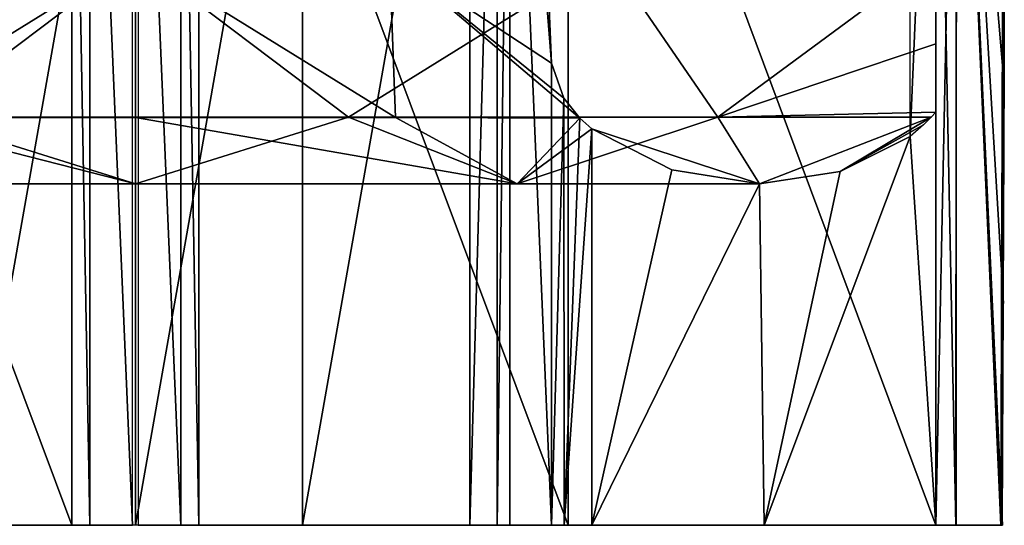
# Model space of a CAD drawing. Header units: inches. Extents: x -5.2 to 5.1, y -2.7 to 6.1.
# Tile 58 of 72: x -0.06 to 0.451, y 5.054 to 5.316. Entities that reach past the tile are written whole.
import ezdxf

# ---------------------------------------------------------------- set-up
doc = ezdxf.new("R2010")
doc.units = ezdxf.units.IN
doc.header["$LTSCALE"] = 52.148148
doc.header["$MEASUREMENT"] = 0
for name, color, linetype in [('347', 7, 'CONTINUOUS'), ('348', 7, 'CONTINUOUS'), ('350', 7, 'CONTINUOUS'), ('351', 7, 'CONTINUOUS'), ('352', 7, 'CONTINUOUS'), ('356', 7, 'CONTINUOUS'), ('359', 7, 'CONTINUOUS'), ('361', 7, 'CONTINUOUS'), ('362', 7, 'CONTINUOUS'), ('468', 7, 'CONTINUOUS'), ('469', 7, 'CONTINUOUS'), ('471', 7, 'CONTINUOUS'), ('474', 7, 'CONTINUOUS'), ('476', 7, 'CONTINUOUS'), ('478', 7, 'CONTINUOUS'), ('479', 7, 'CONTINUOUS'), ('486', 7, 'CONTINUOUS')]:
    doc.layers.add(name, color=color, linetype=linetype)

msp = doc.modelspace()

# ---------------------------------------------------------------- linework, layer by layer
at = {"layer": '347', "linetype": 'Continuous'}
for points in [[(0.19454, 5.05394, -2.95994), (0.19454, 5.56575, -2.95986), (0.21617, 5.05394, -3.37255), (0.19454, 5.05394, -2.95994)], [(0.21617, 5.05394, -3.37255), (0.19454, 5.56575, -2.95986), (0.21617, 5.29368, -3.37255), (0.21617, 5.05394, -3.37255)], [(0.21617, 5.29368, -3.37255), (0.19454, 5.56575, -2.95986), (0.21489, 5.3223, -3.34823), (0.21617, 5.29368, -3.37255)]]:
    msp.add_3dface(points, dxfattribs=at)
at = {"layer": '348', "linetype": 'Continuous'}
for points in [[(0.19454, 5.56575, -2.95986), (0.19454, 5.05394, -2.95994), (0.18798, 5.05394, -2.94635), (0.19454, 5.56575, -2.95986)], [(0.18801, 5.56005, -2.94637), (0.19454, 5.56575, -2.95986), (0.18798, 5.05394, -2.94635), (0.18801, 5.56005, -2.94637)], [(0.17373, 5.54606, -2.9414), (0.18801, 5.56005, -2.94637), (0.17373, 5.05394, -2.9414), (0.17373, 5.54606, -2.9414)], [(0.17373, 5.05394, -2.9414), (0.18801, 5.56005, -2.94637), (0.18798, 5.05394, -2.94635), (0.17373, 5.05394, -2.9414)]]:
    msp.add_3dface(points, dxfattribs=at)
at = {"layer": '350', "linetype": 'Continuous'}
for points in [[(-0.08691, 5.54606, -2.94524), (0, 5.54606, -2.94652), (-0.08691, 5.05394, -2.94524), (-0.08691, 5.54606, -2.94524)], [(-0.08691, 5.05394, -2.94524), (0, 5.54606, -2.94652), (0, 5.05394, -2.94652), (-0.08691, 5.05394, -2.94524)], [(0, 5.54606, -2.94652), (0.0869, 5.54606, -2.94524), (0, 5.05394, -2.94652), (0, 5.54606, -2.94652)], [(0, 5.05394, -2.94652), (0.0869, 5.54606, -2.94524), (0.0869, 5.05394, -2.94524), (0, 5.05394, -2.94652)], [(0.17373, 5.54606, -2.9414), (0.17373, 5.05394, -2.9414), (0.0869, 5.05394, -2.94524), (0.17373, 5.54606, -2.9414)], [(0.0869, 5.54606, -2.94524), (0.17373, 5.54606, -2.9414), (0.0869, 5.05394, -2.94524), (0.0869, 5.54606, -2.94524)]]:
    msp.add_3dface(points, dxfattribs=at)
at = {"layer": '351', "linetype": 'Continuous'}
for points in [[(0.21617, 5.05394, -3.37255), (0.21617, 5.29368, -3.37255), (0.22264, 5.2756, -3.38613), (0.21617, 5.05394, -3.37255)], [(0.22278, 5.05394, -3.38626), (0.21617, 5.05394, -3.37255), (0.22264, 5.2756, -3.38613), (0.22278, 5.05394, -3.38626)], [(0.23091, 5.26523, -3.39058), (0.22278, 5.05394, -3.38626), (0.22264, 5.2756, -3.38613), (0.23091, 5.26523, -3.39058)], [(0.2372, 5.25973, -3.39115), (0.22278, 5.05394, -3.38626), (0.23091, 5.26523, -3.39058), (0.2372, 5.25973, -3.39115)], [(0.2372, 5.05394, -3.39115), (0.22278, 5.05394, -3.38626), (0.2372, 5.25973, -3.39115), (0.2372, 5.05394, -3.39115)]]:
    msp.add_3dface(points, dxfattribs=at)
at = {"layer": '352', "linetype": 'Continuous'}
for points in [[(0.4024, 5.25567, -3.37554), (0.4024, 5.44276, -3.37554), (0.4159, 5.56576, -3.3739), (0.4024, 5.25567, -3.37554)], [(0.4159, 5.05394, -3.3739), (0.4024, 5.25567, -3.37554), (0.4159, 5.56576, -3.3739), (0.4159, 5.05394, -3.3739)], [(0.2372, 5.05394, -3.39115), (0.2372, 5.25973, -3.39115), (0.27862, 5.23846, -3.388), (0.2372, 5.05394, -3.39115)], [(0.36613, 5.23749, -3.37967), (0.4024, 5.25567, -3.37554), (0.32666, 5.05394, -3.38371), (0.36613, 5.23749, -3.37967)], [(0.32666, 5.05394, -3.38371), (0.4024, 5.25567, -3.37554), (0.4159, 5.05394, -3.3739), (0.32666, 5.05394, -3.38371)], [(0.32429, 5.2311, -3.38394), (0.2372, 5.05394, -3.39115), (0.27862, 5.23846, -3.388), (0.32429, 5.2311, -3.38394)], [(0.32429, 5.2311, -3.38394), (0.36613, 5.23749, -3.37967), (0.32666, 5.05394, -3.38371), (0.32429, 5.2311, -3.38394)], [(0.2372, 5.05394, -3.39115), (0.32429, 5.2311, -3.38394), (0.32666, 5.05394, -3.38371), (0.2372, 5.05394, -3.39115)]]:
    msp.add_3dface(points, dxfattribs=at)
at = {"layer": '356', "linetype": 'Continuous'}
for points in [[(0.4159, 5.05394, -3.6311), (0.4159, 5.56576, -3.3739), (0.4159, 5.57248, -3.5559), (0.4159, 5.05394, -3.6311)], [(0.4159, 5.05394, -3.3739), (0.4159, 5.56576, -3.3739), (0.4159, 5.05394, -3.6311), (0.4159, 5.05394, -3.3739)]]:
    msp.add_3dface(points, dxfattribs=at)
at = {"layer": '359', "linetype": 'Continuous'}
for points in [[(0.4159, 5.05394, -3.6311), (0.4159, 5.57248, -3.5559), (0.42654, 5.57587, -3.57925), (0.4159, 5.05394, -3.6311)], [(0.4159, 5.05394, -3.6311), (0.42654, 5.57587, -3.57925), (0.42632, 5.05394, -3.65475), (0.4159, 5.05394, -3.6311)], [(0.42632, 5.05394, -3.65475), (0.42654, 5.57587, -3.57925), (0.44964, 5.0539, -3.66285), (0.42632, 5.05394, -3.65475)], [(0.42654, 5.57587, -3.57925), (0.45127, 5.57697, -3.58683), (0.44964, 5.0539, -3.66285), (0.42654, 5.57587, -3.57925)], [(0.45127, 5.57697, -3.58683), (0.45124, 5.52868, -3.59384), (0.44964, 5.0539, -3.66285), (0.45127, 5.57697, -3.58683)], [(0.45124, 5.52868, -3.59384), (0.45123, 5.48039, -3.60084), (0.44964, 5.0539, -3.66285), (0.45124, 5.52868, -3.59384)], [(0.45081, 5.17138, -3.64571), (0.44964, 5.0539, -3.66285), (0.45123, 5.48039, -3.60084), (0.45081, 5.17138, -3.64571)], [(0.45127, 5.38667, -3.61443), (0.45081, 5.17138, -3.64571), (0.45123, 5.48039, -3.60084), (0.45127, 5.38667, -3.61443)], [(0.45138, 5.29295, -3.62801), (0.45081, 5.17138, -3.64571), (0.45127, 5.38667, -3.61443), (0.45138, 5.29295, -3.62801)], [(0.45139, 5.28985, -3.62846), (0.45081, 5.17138, -3.64571), (0.45138, 5.29295, -3.62801), (0.45139, 5.28985, -3.62846)]]:
    msp.add_3dface(points, dxfattribs=at)
at = {"layer": '361', "linetype": 'Continuous'}
for points in [[(0, 5.34912, -3.49409), (-0.13199, 5.34912, -3.45164), (-0.13506, 5.26556, -3.49118), (0, 5.34912, -3.49409)], [(0.00001, 5.26556, -3.52882), (0, 5.34912, -3.49409), (-0.13506, 5.26556, -3.49118), (0.00001, 5.26556, -3.52882)], [(0.13198, 5.34912, -3.45164), (0, 5.34912, -3.49409), (0.13508, 5.26556, -3.49116), (0.13198, 5.34912, -3.45164)], [(0.13508, 5.26556, -3.49116), (0, 5.34912, -3.49409), (0.00001, 5.26556, -3.52882), (0.13508, 5.26556, -3.49116)], [(0.21617, 5.29368, -3.37255), (0.21489, 5.3223, -3.34823), (0.13198, 5.34912, -3.45164), (0.21617, 5.29368, -3.37255)], [(0.22264, 5.2756, -3.38613), (0.21617, 5.29368, -3.37255), (0.13198, 5.34912, -3.45164), (0.22264, 5.2756, -3.38613)], [(0.23091, 5.26523, -3.39058), (0.22264, 5.2756, -3.38613), (0.13198, 5.34912, -3.45164), (0.23091, 5.26523, -3.39058)], [(0.23091, 5.26523, -3.39058), (0.13198, 5.34912, -3.45164), (0.13508, 5.26556, -3.49116), (0.23091, 5.26523, -3.39058)], [(0, 5.2311, -3.6122), (-0.13506, 5.26556, -3.49118), (-0.19829, 5.2311, -3.54942), (0, 5.2311, -3.6122)], [(0.00001, 5.26556, -3.52882), (-0.13506, 5.26556, -3.49118), (0, 5.2311, -3.6122), (0.00001, 5.26556, -3.52882)], [(0.19828, 5.2311, -3.54942), (0.00001, 5.26556, -3.52882), (0, 5.2311, -3.6122), (0.19828, 5.2311, -3.54942)], [(0.13508, 5.26556, -3.49116), (0.00001, 5.26556, -3.52882), (0.19828, 5.2311, -3.54942), (0.13508, 5.26556, -3.49116)], [(0.23091, 5.26523, -3.39058), (0.13508, 5.26556, -3.49116), (0.19828, 5.2311, -3.54942), (0.23091, 5.26523, -3.39058)], [(0.2372, 5.25973, -3.39115), (0.23091, 5.26523, -3.39058), (0.19828, 5.2311, -3.54942), (0.2372, 5.25973, -3.39115)], [(0.32429, 5.2311, -3.38394), (0.2372, 5.25973, -3.39115), (0.19828, 5.2311, -3.54942), (0.32429, 5.2311, -3.38394)], [(0.2372, 5.25973, -3.39115), (0.32429, 5.2311, -3.38394), (0.27862, 5.23846, -3.388), (0.2372, 5.25973, -3.39115)]]:
    msp.add_3dface(points, dxfattribs=at)
at = {"layer": '362', "linetype": 'Continuous'}
for points in [[(-0.00001, 5.34931, -3.73031), (-0.11078, 5.2657, -3.68114), (-0.24529, 5.34931, -3.65993), (-0.00001, 5.34931, -3.73031)], [(0.11077, 5.2657, -3.68114), (-0.11078, 5.2657, -3.68114), (-0.00001, 5.34931, -3.73031), (0.11077, 5.2657, -3.68114)], [(0.24527, 5.34931, -3.65994), (0.11077, 5.2657, -3.68114), (-0.00001, 5.34931, -3.73031), (0.24527, 5.34931, -3.65994)], [(0.30264, 5.2657, -3.57036), (0.11077, 5.2657, -3.68114), (0.24527, 5.34931, -3.65994), (0.30264, 5.2657, -3.57036)], [(0.4159, 5.34921, -3.47025), (0.30264, 5.2657, -3.57036), (0.24527, 5.34931, -3.65994), (0.4159, 5.34921, -3.47025)], [(0.41585, 5.30373, -3.44861), (0.30264, 5.2657, -3.57036), (0.4159, 5.34921, -3.47025), (0.41585, 5.30373, -3.44861)], [(0.4159, 5.26834, -3.37916), (0.30264, 5.2657, -3.57036), (0.41585, 5.30373, -3.44861), (0.4159, 5.26834, -3.37916)], [(0.41342, 5.2657, -3.37849), (0.30264, 5.2657, -3.57036), (0.4159, 5.26834, -3.37916), (0.41342, 5.2657, -3.37849)], [(0, 5.2311, -3.6122), (-0.19829, 5.2311, -3.54942), (-0.11078, 5.2657, -3.68114), (0, 5.2311, -3.6122)], [(0.11077, 5.2657, -3.68114), (0, 5.2311, -3.6122), (-0.11078, 5.2657, -3.68114), (0.11077, 5.2657, -3.68114)], [(0.19828, 5.2311, -3.54942), (0, 5.2311, -3.6122), (0.11077, 5.2657, -3.68114), (0.19828, 5.2311, -3.54942)], [(0.30264, 5.2657, -3.57036), (0.19828, 5.2311, -3.54942), (0.11077, 5.2657, -3.68114), (0.30264, 5.2657, -3.57036)], [(0.32429, 5.2311, -3.38394), (0.19828, 5.2311, -3.54942), (0.30264, 5.2657, -3.57036), (0.32429, 5.2311, -3.38394)], [(0.41342, 5.2657, -3.37849), (0.32429, 5.2311, -3.38394), (0.30264, 5.2657, -3.57036), (0.41342, 5.2657, -3.37849)], [(0.36613, 5.23749, -3.37967), (0.32429, 5.2311, -3.38394), (0.41342, 5.2657, -3.37849), (0.36613, 5.23749, -3.37967)], [(0.40939, 5.26173, -3.37741), (0.36613, 5.23749, -3.37967), (0.41342, 5.2657, -3.37849), (0.40939, 5.26173, -3.37741)], [(0.4024, 5.25567, -3.37554), (0.36613, 5.23749, -3.37967), (0.40939, 5.26173, -3.37741), (0.4024, 5.25567, -3.37554)]]:
    msp.add_3dface(points, dxfattribs=at)
at = {"layer": '468', "linetype": 'Continuous'}
for points in [[(0.4159, 5.57248, 3.5559), (0.4159, 5.56574, 3.3739), (0.4159, 5.05394, 3.3739), (0.4159, 5.57248, 3.5559)], [(0.4159, 5.05394, 3.6311), (0.4159, 5.57248, 3.5559), (0.4159, 5.05394, 3.3739), (0.4159, 5.05394, 3.6311)]]:
    msp.add_3dface(points, dxfattribs=at)
at = {"layer": '469', "linetype": 'Continuous'}
for points in [[(0.03292, 5.05394, 3.39928), (0.22476, 5.05394, 3.392), (0.03292, 5.56575, 3.39928), (0.03292, 5.05394, 3.39928)], [(0.03292, 5.56575, 3.39928), (0.22476, 5.05394, 3.392), (0.22476, 5.56575, 3.392), (0.03292, 5.56575, 3.39928)], [(0.4159, 5.05394, 3.3739), (0.4159, 5.56574, 3.3739), (0.22476, 5.56575, 3.392), (0.4159, 5.05394, 3.3739)], [(0.22476, 5.05394, 3.392), (0.4159, 5.05394, 3.3739), (0.22476, 5.56575, 3.392), (0.22476, 5.05394, 3.392)]]:
    msp.add_3dface(points, dxfattribs=at)
at = {"layer": '471', "linetype": 'Continuous'}
for points in [[(0.03292, 5.05394, 3.65856), (0.03292, 5.56575, 3.39928), (0.03292, 5.57246, 3.58393), (0.03292, 5.05394, 3.65856)], [(0.03292, 5.05394, 3.39928), (0.03292, 5.56575, 3.39928), (0.03292, 5.05394, 3.65856), (0.03292, 5.05394, 3.39928)]]:
    msp.add_3dface(points, dxfattribs=at)
at = {"layer": '474', "linetype": 'Continuous'}
for points in [[(0.02369, 5.57565, 3.60597), (0.00144, 5.57697, 3.61511), (0.0237, 5.05394, 3.68105), (0.02369, 5.57565, 3.60597)], [(0.0237, 5.05394, 3.68105), (0.00144, 5.57697, 3.61511), (0.00144, 5.05394, 3.69038), (0.0237, 5.05394, 3.68105)], [(0.03292, 5.05394, 3.65856), (0.03292, 5.57246, 3.58393), (0.02369, 5.57565, 3.60597), (0.03292, 5.05394, 3.65856)], [(0.03292, 5.05394, 3.65856), (0.02369, 5.57565, 3.60597), (0.0237, 5.05394, 3.68105), (0.03292, 5.05394, 3.65856)]]:
    msp.add_3dface(points, dxfattribs=at)
at = {"layer": '476', "linetype": 'Continuous'}
for points in [[(0.42656, 5.57587, 3.57927), (0.4159, 5.57248, 3.5559), (0.42625, 5.05394, 3.65469), (0.42656, 5.57587, 3.57927)], [(0.45052, 5.05395, 3.66277), (0.42656, 5.57587, 3.57927), (0.42625, 5.05394, 3.65469), (0.45052, 5.05395, 3.66277)], [(0.42656, 5.57587, 3.57927), (0.45052, 5.05395, 3.66277), (0.451, 5.16904, 3.64603), (0.42656, 5.57587, 3.57927)], [(0.451, 5.16904, 3.64603), (0.45114, 5.28415, 3.62931), (0.42656, 5.57587, 3.57927), (0.451, 5.16904, 3.64603)], [(0.45112, 5.39715, 3.61293), (0.42656, 5.57587, 3.57927), (0.45114, 5.28415, 3.62931), (0.45112, 5.39715, 3.61293)], [(0.4159, 5.57248, 3.5559), (0.4159, 5.05394, 3.6311), (0.42625, 5.05394, 3.65469), (0.4159, 5.57248, 3.5559)]]:
    msp.add_3dface(points, dxfattribs=at)
at = {"layer": '478', "linetype": 'Continuous'}
for points in [[(-0.03292, 5.57247, 3.58393), (-0.03292, 5.56575, 3.39928), (-0.03292, 5.05394, 3.39928), (-0.03292, 5.57247, 3.58393)], [(-0.03292, 5.05394, 3.65856), (-0.03292, 5.57247, 3.58393), (-0.03292, 5.05394, 3.39928), (-0.03292, 5.05394, 3.65856)]]:
    msp.add_3dface(points, dxfattribs=at)
at = {"layer": '479', "linetype": 'Continuous'}
for points in [[(-0.03292, 5.05394, 3.39928), (-0.03292, 5.56575, 3.39928), (-0.22477, 5.56575, 3.392), (-0.03292, 5.05394, 3.39928)], [(-0.22477, 5.05394, 3.392), (-0.03292, 5.05394, 3.39928), (-0.22477, 5.56575, 3.392), (-0.22477, 5.05394, 3.392)]]:
    msp.add_3dface(points, dxfattribs=at)
at = {"layer": '486', "linetype": 'Continuous'}
for points in [[(-0.02369, 5.57565, 3.60598), (-0.03292, 5.57247, 3.58393), (-0.02362, 5.05394, 3.68114), (-0.02369, 5.57565, 3.60598)], [(-0.00145, 5.57697, 3.61511), (-0.02369, 5.57565, 3.60598), (-0.00145, 5.05394, 3.69038), (-0.00145, 5.57697, 3.61511)], [(-0.00145, 5.05394, 3.69038), (-0.02369, 5.57565, 3.60598), (-0.02362, 5.05394, 3.68114), (-0.00145, 5.05394, 3.69038)], [(-0.03292, 5.57247, 3.58393), (-0.03292, 5.05394, 3.65856), (-0.02362, 5.05394, 3.68114), (-0.03292, 5.57247, 3.58393)]]:
    msp.add_3dface(points, dxfattribs=at)

doc.saveas('drawing.dxf')
